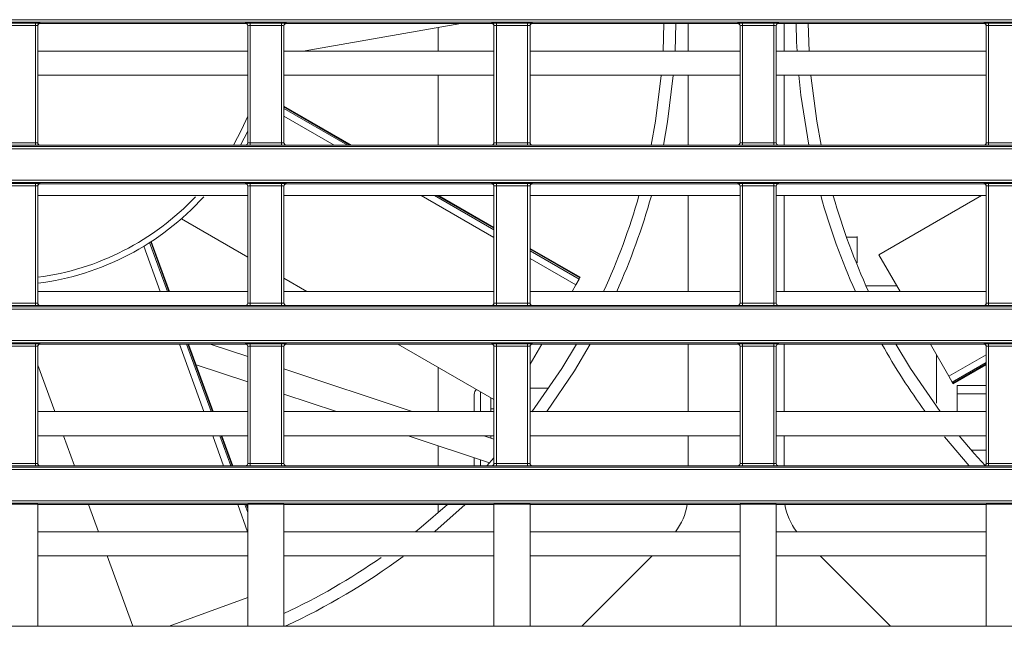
# Model space of a CAD drawing. Header units: millimetres. Extents: x 0 to 1118, y 0 to 864.
# Tile 96 of 256: x 161 to 181, y 394 to 407. Entities that reach past the tile are written whole.
import ezdxf

# ---------------------------------------------------------------- set-up
doc = ezdxf.new("R2010")
doc.units = ezdxf.units.MM

msp = doc.modelspace()

# ---------------------------------------------------------------- linework, layer by layer
at = {"color": 9, "linetype": 'Continuous', "lineweight": 0}
for p, q in [((99.8275, 406.6683), (227.4944, 406.6683)), ((227.4944, 406.6183), (99.8275, 406.6183)), ((160.6355, 406.596), (161.2873, 406.596)), ((161.2873, 406.546), (160.6355, 406.546)), ((161.2873, 406.546), (161.2873, 406.596)), ((161.2873, 404.1062), (161.2873, 406.546)), ((161.3373, 406.5443), (161.3373, 404.1079)), ((161.339, 406.5426), (161.3373, 406.5443)), ((161.3873, 406.5943), (161.389, 406.5926)), ((165.6588, 406.5926), (165.6606, 406.5943)), ((165.7105, 406.5443), (165.7088, 406.5426)), ((165.7105, 404.1079), (165.7105, 406.5443)), ((165.7605, 406.596), (166.4123, 406.596)), ((165.7605, 406.546), (165.7605, 406.596)), ((166.4123, 406.546), (165.7605, 406.546)), ((165.7605, 406.546), (165.7605, 404.1062)), ((166.4123, 406.546), (166.4123, 406.596)), ((166.4123, 404.1062), (166.4123, 406.546)), ((166.4623, 406.5443), (166.4623, 404.1079)), ((166.464, 406.5426), (166.4623, 406.5443)), ((166.5123, 406.5943), (166.514, 406.5926)), ((170.7838, 406.5926), (170.7856, 406.5943)), ((170.8355, 406.5443), (170.8338, 406.5426)), ((170.8355, 404.1079), (170.8355, 406.5443)), ((170.8855, 406.596), (171.5373, 406.596)), ((170.8855, 406.546), (170.8855, 406.596)), ((171.5373, 406.546), (170.8855, 406.546)), ((170.8855, 406.546), (170.8855, 404.1062)), ((171.5373, 406.546), (171.5373, 406.596)), ((171.5373, 404.1062), (171.5373, 406.546)), ((171.5873, 406.5443), (171.5873, 404.1079)), ((171.589, 406.5426), (171.5873, 406.5443)), ((171.6373, 406.5943), (171.639, 406.5926)), ((175.9088, 406.5926), (175.9106, 406.5943)), ((175.9605, 406.5443), (175.9588, 406.5426)), ((175.9605, 404.1079), (175.9605, 406.5443)), ((176.0105, 406.596), (176.6623, 406.596)), ((176.0105, 406.546), (176.0105, 406.596)), ((176.6623, 406.546), (176.0105, 406.546)), ((176.0105, 406.546), (176.0105, 404.1062)), ((176.6623, 406.546), (176.6623, 406.596)), ((176.6623, 404.1062), (176.6623, 406.546)), ((176.7123, 406.5443), (176.7123, 404.1079)), ((176.714, 406.5426), (176.7123, 406.5443)), ((176.7623, 406.5943), (176.764, 406.5926)), ((181.0338, 406.5926), (181.0356, 406.5943)), ((181.0855, 406.5443), (181.0838, 406.5426)), ((181.0855, 404.1079), (181.0855, 406.5443)), ((181.1355, 406.596), (181.7873, 406.596)), ((181.1355, 406.546), (181.1355, 406.596)), ((181.7873, 406.546), (181.1355, 406.546)), ((181.1355, 406.546), (181.1355, 404.1062)), ((169.6733, 406.5093), (169.6733, 406.0139)), ((169.6733, 405.5139), (169.6733, 404.0597)), ((167.8373, 404.0597), (166.464, 404.8525)), ((166.464, 404.822), (167.7844, 404.0597)), ((167.5062, 404.0597), (166.464, 404.6614)), ((160.6355, 404.1062), (161.2873, 404.1062)), ((161.2873, 404.0562), (160.6355, 404.0562)), ((161.2873, 404.0562), (161.2873, 404.1062)), ((161.3373, 404.1079), (161.339, 404.1097)), ((161.389, 404.0597), (161.3873, 404.0579)), ((165.6606, 404.0579), (165.6588, 404.0597)), ((165.7088, 404.1097), (165.7105, 404.1079)), ((165.7605, 404.0562), (165.7605, 404.1062)), ((165.7605, 404.1062), (166.4123, 404.1062)), ((166.4123, 404.0562), (165.7605, 404.0562)), ((166.4123, 404.0562), (166.4123, 404.1062)), ((166.4623, 404.1079), (166.464, 404.1097)), ((166.514, 404.0597), (166.5123, 404.0579)), ((170.7856, 404.0579), (170.7838, 404.0597)), ((170.8338, 404.1097), (170.8355, 404.1079)), ((170.8855, 404.0562), (170.8855, 404.1062)), ((170.8855, 404.1062), (171.5373, 404.1062)), ((171.5373, 404.0562), (170.8855, 404.0562)), ((171.5373, 404.0562), (171.5373, 404.1062)), ((171.5873, 404.1079), (171.589, 404.1097)), ((171.639, 404.0597), (171.6373, 404.0579)), ((175.9106, 404.0579), (175.9088, 404.0597)), ((175.9588, 404.1097), (175.9605, 404.1079)), ((176.0105, 404.0562), (176.0105, 404.1062)), ((176.0105, 404.1062), (176.6623, 404.1062)), ((176.6623, 404.0562), (176.0105, 404.0562)), ((176.6623, 404.0562), (176.6623, 404.1062)), ((176.7123, 404.1079), (176.714, 404.1097)), ((176.764, 404.0597), (176.7623, 404.0579)), ((181.0356, 404.0579), (181.0338, 404.0597)), ((181.0838, 404.1097), (181.0855, 404.1079)), ((181.1355, 404.0562), (181.1355, 404.1062)), ((181.1355, 404.1062), (181.7873, 404.1062)), ((181.7873, 404.0562), (181.1355, 404.0562)), ((99.8275, 404.0339), (230.6879, 404.0339)), ((230.6879, 403.9839), (99.8275, 403.9839)), ((99.8275, 403.3322), (230.6879, 403.3322)), ((230.6879, 403.2822), (99.8275, 403.2822)), ((160.6355, 403.2599), (161.2873, 403.2599)), ((161.2873, 403.2099), (161.2873, 403.2599)), ((161.3873, 403.2582), (161.389, 403.2564)), ((165.6588, 403.2564), (165.6606, 403.2582)), ((165.7605, 403.2599), (166.4123, 403.2599)), ((165.7605, 403.2099), (165.7605, 403.2599)), ((166.4123, 403.2099), (166.4123, 403.2599)), ((166.5123, 403.2582), (166.514, 403.2564)), ((170.7838, 403.2564), (170.7856, 403.2582)), ((170.8855, 403.2599), (171.5373, 403.2599)), ((170.8855, 403.2099), (170.8855, 403.2599)), ((171.5373, 403.2099), (171.5373, 403.2599)), ((171.6373, 403.2582), (171.639, 403.2564)), ((175.9088, 403.2564), (175.9106, 403.2582)), ((176.0105, 403.2599), (176.6623, 403.2599)), ((176.0105, 403.2099), (176.0105, 403.2599)), ((176.6623, 403.2099), (176.6623, 403.2599)), ((176.7623, 403.2582), (176.764, 403.2564)), ((181.0338, 403.2564), (181.0356, 403.2582)), ((181.1355, 403.2599), (181.7873, 403.2599)), ((181.1355, 403.2099), (181.1355, 403.2599)), ((161.2873, 403.2099), (160.6355, 403.2099)), ((161.2873, 400.7701), (161.2873, 403.2099)), ((161.3373, 403.2082), (161.3373, 400.7718)), ((161.339, 403.2065), (161.3373, 403.2082)), ((165.7105, 403.2082), (165.7088, 403.2065)), ((165.7105, 400.7718), (165.7105, 403.2082)), ((166.4123, 403.2099), (165.7605, 403.2099)), ((165.7605, 403.2099), (165.7605, 400.7701)), ((166.4123, 400.7701), (166.4123, 403.2099)), ((166.4623, 403.2082), (166.4623, 400.7718)), ((166.464, 403.2065), (166.4623, 403.2082)), ((170.8355, 403.2082), (170.8338, 403.2065)), ((170.8355, 400.7718), (170.8355, 403.2082)), ((171.5373, 403.2099), (170.8855, 403.2099)), ((170.8855, 403.2099), (170.8855, 400.7701)), ((171.5373, 400.7701), (171.5373, 403.2099)), ((171.5873, 403.2082), (171.5873, 400.7718)), ((171.589, 403.2065), (171.5873, 403.2082)), ((175.9605, 403.2082), (175.9588, 403.2065)), ((175.9605, 400.7718), (175.9605, 403.2082)), ((176.6623, 403.2099), (176.0105, 403.2099)), ((176.0105, 403.2099), (176.0105, 400.7701)), ((176.6623, 400.7701), (176.6623, 403.2099)), ((176.7123, 403.2082), (176.7123, 400.7718)), ((176.714, 403.2065), (176.7123, 403.2082)), ((181.0855, 403.2082), (181.0838, 403.2065)), ((181.0855, 400.7718), (181.0855, 403.2082)), ((181.7873, 403.2099), (181.1355, 403.2099)), ((181.1355, 403.2099), (181.1355, 400.7701)), ((170.8338, 402.1385), (169.3175, 403.0139)), ((169.5957, 403.0139), (170.8338, 402.2991)), ((170.8338, 402.3297), (169.6486, 403.0139)), ((163.666, 402.0304), (164.036, 401.0139)), ((164.0641, 401.0139), (163.6888, 402.0451)), ((163.888, 401.0139), (163.5454, 401.9551)), ((172.6251, 401.2955), (171.589, 401.8936)), ((171.589, 401.8631), (172.6118, 401.2726)), ((172.5423, 401.1521), (171.589, 401.7025)), ((99.8275, 400.6978), (309.2203, 400.6978)), ((309.2203, 400.6478), (99.8275, 400.6478)), ((160.6355, 400.7701), (161.2873, 400.7701)), ((161.2873, 400.7201), (160.6355, 400.7201)), ((161.2873, 400.7201), (161.2873, 400.7701)), ((161.3373, 400.7718), (161.339, 400.7736)), ((161.389, 400.7236), (161.3873, 400.7218)), ((165.6606, 400.7218), (165.6588, 400.7236)), ((165.7088, 400.7736), (165.7105, 400.7718)), ((165.7605, 400.7201), (165.7605, 400.7701)), ((165.7605, 400.7701), (166.4123, 400.7701)), ((166.4123, 400.7201), (165.7605, 400.7201)), ((166.4123, 400.7201), (166.4123, 400.7701)), ((166.4623, 400.7718), (166.464, 400.7736)), ((166.514, 400.7236), (166.5123, 400.7218)), ((170.7856, 400.7218), (170.7838, 400.7236)), ((170.8338, 400.7736), (170.8355, 400.7718)), ((170.8855, 400.7201), (170.8855, 400.7701)), ((170.8855, 400.7701), (171.5373, 400.7701)), ((171.5373, 400.7201), (170.8855, 400.7201)), ((171.5373, 400.7201), (171.5373, 400.7701)), ((171.5873, 400.7718), (171.589, 400.7736)), ((171.639, 400.7236), (171.6373, 400.7218)), ((175.9106, 400.7218), (175.9088, 400.7236)), ((175.9588, 400.7736), (175.9605, 400.7718)), ((176.0105, 400.7201), (176.0105, 400.7701)), ((176.0105, 400.7701), (176.6623, 400.7701)), ((176.6623, 400.7201), (176.0105, 400.7201)), ((176.6623, 400.7201), (176.6623, 400.7701)), ((176.7123, 400.7718), (176.714, 400.7736)), ((176.764, 400.7236), (176.7623, 400.7218)), ((181.0356, 400.7218), (181.0338, 400.7236)), ((181.0838, 400.7736), (181.0855, 400.7718)), ((181.1355, 400.7201), (181.1355, 400.7701)), ((181.1355, 400.7701), (181.7873, 400.7701)), ((181.7873, 400.7201), (181.1355, 400.7201)), ((99.8275, 399.9961), (309.2203, 399.9961)), ((309.2203, 399.9461), (99.8275, 399.9461)), ((160.6355, 399.9238), (161.2873, 399.9238)), ((161.2873, 399.8738), (160.6355, 399.8738)), ((161.2873, 399.8738), (161.2873, 399.9238)), ((161.2873, 397.434), (161.2873, 399.8738)), ((161.3373, 399.8721), (161.3373, 397.4357)), ((161.339, 399.8703), (161.3373, 399.8721)), ((161.3873, 399.9221), (161.389, 399.9203)), ((164.7979, 398.5139), (164.286, 399.9203)), ((164.434, 399.9203), (164.9459, 398.5139)), ((164.974, 398.5139), (164.4621, 399.9203)), ((165.6588, 399.9203), (165.6606, 399.9221)), ((165.7105, 399.8721), (165.7088, 399.8703)), ((165.7105, 397.4357), (165.7105, 399.8721)), ((165.7605, 399.9238), (166.4123, 399.9238)), ((165.7605, 399.8738), (165.7605, 399.9238)), ((166.4123, 399.8738), (165.7605, 399.8738)), ((165.7605, 399.8738), (165.7605, 397.434)), ((166.4123, 399.8738), (166.4123, 399.9238)), ((166.4123, 397.434), (166.4123, 399.8738)), ((166.4623, 399.8721), (166.4623, 397.4357)), ((166.464, 399.8703), (166.4623, 399.8721)), ((166.5123, 399.9221), (166.514, 399.9203)), ((170.7838, 399.9203), (170.7856, 399.9221)), ((170.8355, 399.8721), (170.8338, 399.8703)), ((170.8355, 397.4357), (170.8355, 399.8721)), ((170.8855, 399.9238), (171.5373, 399.9238)), ((170.8855, 399.8738), (170.8855, 399.9238)), ((171.5373, 399.8738), (170.8855, 399.8738)), ((170.8855, 399.8738), (170.8855, 397.434)), ((171.5373, 399.8738), (171.5373, 399.9238)), ((171.5373, 397.434), (171.5373, 399.8738)), ((171.5873, 399.8721), (171.5873, 397.4357)), ((171.589, 399.8703), (171.5873, 399.8721)), ((171.6373, 399.9221), (171.639, 399.9203)), ((175.9088, 399.9203), (175.9106, 399.9221)), ((175.9605, 399.8721), (175.9588, 399.8703)), ((175.9605, 397.4357), (175.9605, 399.8721)), ((176.0105, 399.9238), (176.6623, 399.9238)), ((176.0105, 399.8738), (176.0105, 399.9238)), ((176.6623, 399.8738), (176.0105, 399.8738)), ((176.0105, 399.8738), (176.0105, 397.434)), ((176.6623, 399.8738), (176.6623, 399.9238)), ((176.6623, 397.434), (176.6623, 399.8738)), ((176.7123, 399.8721), (176.7123, 397.4357)), ((176.714, 399.8703), (176.7123, 399.8721)), ((176.7623, 399.9221), (176.764, 399.9203)), ((181.0338, 399.9203), (181.0356, 399.9221)), ((181.0855, 399.8721), (181.0838, 399.8703)), ((181.0855, 397.4357), (181.0855, 399.8721)), ((181.1355, 399.9238), (181.7873, 399.9238)), ((181.1355, 399.8738), (181.1355, 399.9238)), ((181.7873, 399.8738), (181.1355, 399.8738)), ((181.1355, 399.8738), (181.1355, 397.434)), ((180.3091, 399.2501), (181.0838, 399.6974)), ((169.6733, 399.4374), (169.6733, 398.5139)), ((181.0838, 399.5368), (180.3787, 399.1297)), ((180.3919, 399.1068), (181.0838, 399.5062)), ((170.5541, 398.9289), (170.5541, 398.5139)), ((165.2079, 397.3875), (164.9799, 398.0139)), ((165.1279, 398.0139), (165.3559, 397.3875)), ((165.384, 397.3875), (165.156, 398.0139)), ((169.6733, 397.8051), (169.6733, 397.3875)), ((170.5541, 397.5104), (170.5541, 397.3875)), ((99.8275, 397.3617), (309.2203, 397.3617)), ((309.2203, 397.3117), (99.8275, 397.3117)), ((160.6355, 397.434), (161.2873, 397.434)), ((161.2873, 397.384), (160.6355, 397.384)), ((161.2873, 397.384), (161.2873, 397.434)), ((161.3373, 397.4357), (161.339, 397.4375)), ((161.389, 397.3875), (161.3873, 397.3857)), ((165.6606, 397.3857), (165.6588, 397.3875)), ((165.7088, 397.4375), (165.7105, 397.4357)), ((165.7605, 397.384), (165.7605, 397.434)), ((165.7605, 397.434), (166.4123, 397.434)), ((166.4123, 397.384), (165.7605, 397.384)), ((166.4123, 397.384), (166.4123, 397.434)), ((166.4623, 397.4357), (166.464, 397.4375)), ((166.514, 397.3875), (166.5123, 397.3857)), ((170.7856, 397.3857), (170.7838, 397.3875)), ((170.8338, 397.4375), (170.8355, 397.4357)), ((170.8855, 397.384), (170.8855, 397.434)), ((170.8855, 397.434), (171.5373, 397.434)), ((171.5373, 397.384), (170.8855, 397.384)), ((171.5373, 397.384), (171.5373, 397.434)), ((171.5873, 397.4357), (171.589, 397.4375)), ((171.639, 397.3875), (171.6373, 397.3857)), ((175.9106, 397.3857), (175.9088, 397.3875)), ((175.9588, 397.4375), (175.9605, 397.4357)), ((176.0105, 397.384), (176.0105, 397.434)), ((176.0105, 397.434), (176.6623, 397.434)), ((176.6623, 397.384), (176.0105, 397.384)), ((176.6623, 397.384), (176.6623, 397.434)), ((176.7123, 397.4357), (176.714, 397.4375)), ((176.764, 397.3875), (176.7623, 397.3857)), ((181.0356, 397.3857), (181.0338, 397.3875)), ((181.0838, 397.4375), (181.0855, 397.4357)), ((181.1355, 397.384), (181.1355, 397.434)), ((181.1355, 397.434), (181.7873, 397.434)), ((181.7873, 397.384), (181.1355, 397.384)), ((99.8275, 396.66), (309.2203, 396.66)), ((309.2203, 396.61), (99.8275, 396.61)), ((165.7078, 396.0139), (165.5002, 396.5842)), ((165.6483, 396.5842), (165.7088, 396.4179)), ((165.7088, 396.4952), (165.6764, 396.5842)), ((169.6733, 396.5842), (169.6733, 396.4089))]:
    msp.add_line(p, q, dxfattribs=at)
at = {"color": 7, "linetype": 'Continuous', "lineweight": 15}
for p, q in [((161.339, 406.5426), (161.339, 404.1097)), ((165.6588, 406.5926), (161.389, 406.5926)), ((165.7088, 404.1097), (165.7088, 406.5426)), ((166.464, 406.5426), (166.464, 404.1097)), ((170.7838, 406.5926), (166.514, 406.5926)), ((166.8637, 406.0139), (170.1452, 406.5926)), ((170.8338, 404.1097), (170.8338, 406.5426)), ((171.589, 406.5426), (171.589, 404.1097)), ((175.9088, 406.5926), (171.639, 406.5926)), ((174.3562, 406.0139), (174.3756, 406.5926)), ((174.6256, 406.5926), (174.6066, 406.0139)), ((174.8767, 406.0139), (174.8767, 406.5926)), ((175.9588, 404.1097), (175.9588, 406.5426)), ((176.714, 406.5426), (176.714, 404.1097)), ((181.0338, 406.5926), (176.764, 406.5926)), ((176.8767, 406.5926), (176.8767, 406.0139)), ((177.3777, 406.5926), (177.3971, 406.0139)), ((181.0838, 404.1097), (181.0838, 406.5426)), ((165.7088, 406.0139), (161.339, 406.0139)), ((170.8338, 406.0139), (166.464, 406.0139)), ((175.9588, 406.0139), (171.589, 406.0139)), ((181.0838, 406.0139), (176.714, 406.0139)), ((165.7088, 405.5139), (161.339, 405.5139)), ((170.8338, 405.5139), (166.464, 405.5139)), ((175.9588, 405.5139), (171.589, 405.5139)), ((174.8767, 404.0597), (174.8767, 405.5139)), ((181.0838, 405.5139), (176.714, 405.5139)), ((176.8767, 405.5139), (176.8767, 404.0597)), ((167.8675, 404.0597), (166.464, 404.87)), ((165.7088, 404.3527), (165.5591, 404.0597)), ((165.6588, 404.0597), (161.389, 404.0597)), ((170.7838, 404.0597), (166.514, 404.0597)), ((175.9088, 404.0597), (171.639, 404.0597)), ((181.0338, 404.0597), (176.764, 404.0597)), ((165.6588, 403.2564), (161.389, 403.2564)), ((170.7838, 403.2564), (166.514, 403.2564)), ((175.9088, 403.2564), (171.639, 403.2564)), ((181.0338, 403.2564), (176.764, 403.2564)), ((161.339, 403.2065), (161.339, 400.7736)), ((165.7088, 400.7736), (165.7088, 403.2065)), ((166.464, 403.2065), (166.464, 400.7736)), ((170.8338, 400.7736), (170.8338, 403.2065)), ((171.589, 403.2065), (171.589, 400.7736)), ((175.9588, 400.7736), (175.9588, 403.2065)), ((176.714, 403.2065), (176.714, 400.7736)), ((181.0838, 400.7736), (181.0838, 403.2065)), ((165.7088, 403.0139), (161.339, 403.0139)), ((170.8338, 403.0139), (166.464, 403.0139)), ((170.8338, 402.3471), (169.6788, 403.0139)), ((175.9588, 403.0139), (171.589, 403.0139)), ((174.8767, 401.0139), (174.8767, 403.0139)), ((181.0838, 403.0139), (176.714, 403.0139)), ((176.8767, 403.0139), (176.8767, 401.0139)), ((180.9893, 403.0139), (178.8494, 401.7784)), ((164.3304, 402.5222), (165.7088, 401.7263)), ((164.0802, 401.0139), (163.7019, 402.0533)), ((178.3964, 402.1421), (178.1766, 402.1421)), ((172.6326, 401.3086), (171.589, 401.9111)), ((179.2908, 401.0139), (178.8494, 401.7784)), ((166.464, 401.2903), (166.9427, 401.0139)), ((172.6118, 401.2726), (172.5423, 401.1521)), ((172.6118, 401.2726), (172.6251, 401.2955)), ((172.6326, 401.3086), (172.6251, 401.2955)), ((165.7088, 401.0139), (161.339, 401.0139)), ((170.8338, 401.0139), (166.464, 401.0139)), ((175.9588, 401.0139), (171.589, 401.0139)), ((172.5423, 401.1521), (172.4625, 401.0139)), ((181.0838, 401.0139), (176.714, 401.0139)), ((179.2228, 401.1317), (178.583, 401.1317)), ((165.6588, 400.7236), (161.389, 400.7236)), ((170.7838, 400.7236), (166.514, 400.7236)), ((175.9088, 400.7236), (171.639, 400.7236)), ((181.0338, 400.7236), (176.764, 400.7236)), ((161.339, 399.8703), (161.339, 397.4375)), ((165.6588, 399.9203), (161.389, 399.9203)), ((164.9901, 398.5139), (164.4782, 399.9203)), ((164.9274, 399.9203), (165.7088, 399.6589)), ((165.7088, 397.4375), (165.7088, 399.8703)), ((166.464, 399.8703), (166.464, 397.4375)), ((170.7838, 399.9203), (166.514, 399.9203)), ((168.8369, 399.9203), (170.8338, 398.7674)), ((170.8338, 397.4375), (170.8338, 399.8703)), ((171.8311, 399.9203), (171.589, 399.501)), ((171.589, 399.8703), (171.589, 397.4375)), ((175.9088, 399.9203), (171.639, 399.9203)), ((174.8767, 398.5139), (174.8767, 399.9203)), ((175.9588, 397.4375), (175.9588, 399.8703)), ((176.714, 399.8703), (176.714, 397.4375)), ((181.0338, 399.9203), (176.764, 399.9203)), ((176.8767, 399.9203), (176.8767, 398.5139)), ((180.3091, 399.2501), (179.9222, 399.9203)), ((181.0838, 397.4375), (181.0838, 399.8703)), ((161.339, 399.4812), (161.6911, 398.5139)), ((165.7088, 399.1316), (164.6344, 399.4911)), ((166.464, 399.4062), (169.1307, 398.5139)), ((180.3994, 399.0937), (181.0838, 399.4888)), ((180.3787, 399.1297), (180.3091, 399.2501)), ((171.9771, 399.0029), (171.5901, 399.0029)), ((180.3787, 399.1297), (180.3919, 399.1068)), ((180.3994, 399.0937), (180.3919, 399.1068)), ((180.4801, 399.0584), (181.0838, 399.0584)), ((180.4801, 398.5139), (180.4801, 399.0584)), ((167.5549, 398.5139), (166.464, 398.8789)), ((170.77, 398.8042), (170.77, 398.5139)), ((180.4801, 398.8842), (181.0838, 398.8842)), ((170.8338, 398.5711), (170.7697, 398.5711)), ((171.5907, 398.5711), (171.589, 398.5711)), ((165.7088, 398.5139), (161.339, 398.5139)), ((170.8338, 398.5139), (166.464, 398.5139)), ((175.9588, 398.5139), (171.589, 398.5139)), ((181.0838, 398.5139), (176.714, 398.5139)), ((165.7088, 398.0139), (161.339, 398.0139)), ((161.873, 398.0139), (162.1011, 397.3875)), ((165.4001, 397.3875), (165.1721, 398.0139)), ((170.8338, 398.0139), (166.464, 398.0139)), ((170.7402, 397.4481), (169.0492, 398.0139)), ((170.625, 398.0139), (170.8338, 397.9441)), ((170.77, 398.0139), (170.77, 397.9654)), ((175.9588, 398.0139), (171.589, 398.0139)), ((174.8767, 397.3875), (174.8767, 398.0139)), ((181.0838, 398.0139), (176.714, 398.0139)), ((176.8767, 398.0139), (176.8767, 397.3875)), ((180.7301, 397.3875), (180.2193, 397.9869)), ((181.0838, 397.7118), (180.7764, 397.7118)), ((170.4246, 397.5538), (170.4246, 397.3875)), ((170.684, 397.3875), (170.8338, 397.5508)), ((165.6588, 397.3875), (161.389, 397.3875)), ((170.7838, 397.3875), (166.514, 397.3875)), ((175.9088, 397.3875), (171.639, 397.3875)), ((181.0338, 397.3875), (176.764, 397.3875)), ((161.3364, 396.5868), (160.5864, 396.5868)), ((161.339, 396.5842), (161.3364, 396.5868)), ((161.3364, 394.0487), (161.3364, 396.5868)), ((165.7088, 396.5842), (161.339, 396.5842)), ((161.339, 396.5842), (161.339, 394.0513)), ((162.3934, 396.5842), (162.601, 396.0139)), ((165.7088, 396.5394), (165.6925, 396.5842)), ((165.7114, 396.5868), (165.7088, 396.5842)), ((165.7088, 394.0513), (165.7088, 396.5842)), ((166.4614, 396.5868), (165.7114, 396.5868)), ((165.7114, 396.5868), (165.7114, 394.0487)), ((166.464, 396.5842), (166.4614, 396.5868)), ((166.4614, 394.0487), (166.4614, 396.5868)), ((170.8338, 396.5842), (166.464, 396.5842)), ((166.464, 396.5842), (166.464, 394.0513)), ((170.8364, 396.5868), (170.8338, 396.5842)), ((170.8338, 394.0513), (170.8338, 396.5842)), ((171.5864, 396.5868), (170.8364, 396.5868)), ((170.8364, 396.5868), (170.8364, 394.0487)), ((171.589, 396.5842), (171.5864, 396.5868)), ((171.5864, 394.0487), (171.5864, 396.5868)), ((175.9588, 396.5842), (171.589, 396.5842)), ((171.589, 396.5842), (171.589, 394.0513)), ((175.9614, 396.5868), (175.9588, 396.5842)), ((175.9588, 394.0513), (175.9588, 396.5842)), ((176.7114, 396.5868), (175.9614, 396.5868)), ((175.9614, 396.5868), (175.9614, 394.0487)), ((176.714, 396.5842), (176.7114, 396.5868)), ((176.7114, 394.0487), (176.7114, 396.5868)), ((181.0838, 396.5842), (176.714, 396.5842)), ((176.714, 396.5842), (176.714, 394.0513)), ((181.0864, 396.5868), (181.0838, 396.5842)), ((181.0838, 394.0513), (181.0838, 396.5842)), ((181.8364, 396.5868), (181.0864, 396.5868)), ((181.0864, 396.5868), (181.0864, 394.0487)), ((165.7088, 396.0139), (161.339, 396.0139)), ((170.8338, 396.0139), (166.464, 396.0139)), ((175.9588, 396.0139), (171.589, 396.0139)), ((181.0838, 396.0139), (176.714, 396.0139)), ((165.7088, 395.5139), (161.339, 395.5139)), ((162.783, 395.5139), (163.3153, 394.0513)), ((170.8338, 395.5139), (166.464, 395.5139)), ((175.9588, 395.5139), (171.589, 395.5139)), ((174.127, 395.5139), (172.6644, 394.0513)), ((181.0838, 395.5139), (176.714, 395.5139)), ((179.0889, 394.0513), (177.6263, 395.5139)), ((165.7088, 394.646), (164.0749, 394.0513)), ((161.3364, 394.0487), (160.5864, 394.0487)), ((161.339, 394.0513), (161.3364, 394.0487)), ((165.7088, 394.0513), (161.339, 394.0513)), ((165.7114, 394.0487), (165.7088, 394.0513)), ((166.4614, 394.0487), (165.7114, 394.0487)), ((166.464, 394.0513), (166.4614, 394.0487)), ((170.8338, 394.0513), (166.464, 394.0513)), ((170.8364, 394.0487), (170.8338, 394.0513)), ((171.5864, 394.0487), (170.8364, 394.0487)), ((171.589, 394.0513), (171.5864, 394.0487)), ((175.9588, 394.0513), (171.589, 394.0513)), ((175.9614, 394.0487), (175.9588, 394.0513)), ((176.7114, 394.0487), (175.9614, 394.0487)), ((176.714, 394.0513), (176.7114, 394.0487)), ((181.0838, 394.0513), (176.714, 394.0513)), ((181.0864, 394.0487), (181.0838, 394.0513)), ((181.8364, 394.0487), (181.0864, 394.0487))]:
    msp.add_line(p, q, dxfattribs=at)
at = {"color": 7, "linetype": 'Continuous', "lineweight": 15, "flags": 128}
for points in [[(177.1467, 406.0139), (177.1377, 406.207), (177.1277, 406.5926)], [(174.1082, 404.0597), (174.1986, 404.558), (174.3194, 405.5105)], [(174.5704, 405.5104), (174.4499, 404.546), (174.3631, 404.0597)], [(177.3902, 404.0597), (177.2262, 405.0974), (177.1828, 405.5114)], [(177.4339, 405.51), (177.5547, 404.558), (177.6451, 404.0597)], [(171.622, 398.5075), (172.248, 399.4147), (172.5528, 399.9203)], [(172.8401, 399.9203), (172.5124, 399.3657), (171.9378, 398.5139)], [(179.2005, 399.9203), (179.5053, 399.4147), (180.1264, 398.5139)], [(180.5206, 398.013), (180.8346, 397.6457), (181.0615, 397.3958)], [(169.2003, 396.0139), (169.3228, 396.1128), (169.8702, 396.5842)], [(170.2381, 396.5842), (169.602, 396.0191), (169.5957, 396.0139)]]:
    msp.add_lwpolyline(points, dxfattribs=at)
at = {"color": 9, "linetype": 'Continuous', "lineweight": 0, "flags": 128}
msp.add_lwpolyline([(165.4161, 404.0597), (165.582, 404.3773), (165.7088, 404.6608)], dxfattribs=at)
at = {"color": 9, "linetype": 'Continuous', "lineweight": 0}
for centre, radius, start, end in [((161.3873, 406.5443), 0.05, 90.02044, 179.97956), ((165.6605, 406.5443), 0.05, 0.02044, 89.97956), ((166.5123, 406.5443), 0.05, 90.02044, 179.97956), ((170.7855, 406.5443), 0.05, 0.02044, 89.97956), ((171.6373, 406.5443), 0.05, 90.02044, 179.97956), ((175.9105, 406.5443), 0.05, 0.02044, 89.97956), ((176.7623, 406.5443), 0.05, 90.02044, 179.97956), ((181.0355, 406.5443), 0.05, 0.02044, 89.97956), ((161.3873, 404.1079), 0.05, 180.02044, 269.97956), ((165.6605, 404.1079), 0.05, 270.02044, 359.97956), ((166.5123, 404.1079), 0.05, 180.02044, 269.97956), ((170.7855, 404.1079), 0.05, 270.02044, 359.97956), ((171.6373, 404.1079), 0.05, 180.02044, 269.97956), ((175.9105, 404.1079), 0.05, 270.02044, 359.97956), ((176.7623, 404.1079), 0.05, 180.02044, 269.97956), ((181.0355, 404.1079), 0.05, 270.02044, 359.97956), ((161.3873, 403.2082), 0.05, 90.02044, 179.97956), ((165.6605, 403.2082), 0.05, 0.02044, 89.97956), ((166.5123, 403.2082), 0.05, 90.02044, 179.97956), ((170.7855, 403.2082), 0.05, 0.02044, 89.97956), ((171.6373, 403.2082), 0.05, 90.02044, 179.97956), ((175.9105, 403.2082), 0.05, 0.02044, 89.97956), ((176.7623, 403.2082), 0.05, 90.02044, 179.97956), ((181.0355, 403.2082), 0.05, 0.02044, 89.97956), ((160.6267, 406.7636), 5.5, 277.44194, 316.59864), ((161.3873, 400.7718), 0.05, 180.02044, 269.97956), ((165.6605, 400.7718), 0.05, 270.02044, 359.97956), ((166.5123, 400.7718), 0.05, 180.02044, 269.97956), ((170.7855, 400.7718), 0.05, 270.02044, 359.97956), ((171.6373, 400.7718), 0.05, 180.02044, 269.97956), ((175.9105, 400.7718), 0.05, 270.02044, 359.97956), ((176.7623, 400.7718), 0.05, 180.02044, 269.97956), ((181.0355, 400.7718), 0.05, 270.02044, 359.97956), ((161.3873, 399.8721), 0.05, 90.02044, 179.97956), ((165.6605, 399.8721), 0.05, 0.02044, 89.97956), ((166.5123, 399.8721), 0.05, 90.02044, 179.97956), ((170.7855, 399.8721), 0.05, 0.02044, 89.97956), ((171.6373, 399.8721), 0.05, 90.02044, 179.97956), ((175.9105, 399.8721), 0.05, 0.02044, 89.97956), ((176.7623, 399.8721), 0.05, 90.02044, 179.97956), ((181.0355, 399.8721), 0.05, 0.02044, 89.97956), ((161.3873, 397.4357), 0.05, 180.02044, 269.97956), ((165.6605, 397.4357), 0.05, 270.02044, 359.97956), ((166.5123, 397.4357), 0.05, 180.02044, 269.97956), ((170.7855, 397.4357), 0.05, 270.02044, 359.97956), ((171.6373, 397.4357), 0.05, 180.02044, 269.97956), ((175.9105, 397.4357), 0.05, 270.02044, 359.97956), ((176.7623, 397.4357), 0.05, 180.02044, 269.97956), ((181.0355, 397.4357), 0.05, 270.02044, 359.97956)]:
    msp.add_arc(centre, radius, start, end, dxfattribs=at)
at = {"color": 7, "linetype": 'Continuous', "lineweight": 15}
for centre, radius, start, end in [((160.6267, 406.7636), 5.625, 277.27566, 317.79619), ((160.6267, 406.7636), 13.75, 335.28162, 344.1243), ((160.6267, 406.7636), 14, 335.75173, 344.42755), ((191.1267, 406.7636), 14, 195.55709, 204.24827), ((191.1267, 406.7636), 13.75, 195.87729, 204.71838), ((191.1267, 406.7636), 14, 209.26214, 216.10471), ((170.5541, 398.8734), 0.1295, 128.20431, 180), ((173.6267, 396.7814), 1.25, 322.12386, 350.92478), ((178.1267, 396.7814), 1.25, 189.07522, 217.87614), ((160.6267, 406.7636), 13.75, 295.12129, 304.86712), ((160.6267, 406.7636), 14, 294.76695, 306.45241)]:
    msp.add_arc(centre, radius, start, end, dxfattribs=at)
at = {"color": 9, "linetype": 'Continuous', "lineweight": 0}
for centre, major_axis, ratio, start_param, end_param in [((161.2873, 406.5943), (0.1, 0), 0.0174551, 0.0174533, 1.5707963), ((161.2873, 406.5443), (0.05, 0), 0.0349101, 0.0174533, 1.5707963), ((165.7605, 406.5943), (0.1, 0), 0.0174551, 1.5707963, 3.1241394), ((165.7605, 406.5443), (0.05, 0), 0.0349101, 1.5707963, 3.1241394), ((166.4123, 406.5943), (0.1, 0), 0.0174551, 0.0174533, 1.5707963), ((166.4123, 406.5443), (0.05, 0), 0.0349101, 0.0174533, 1.5707963), ((170.8855, 406.5943), (0.1, 0), 0.0174551, 1.5707963, 3.1241394), ((170.8855, 406.5443), (0.05, 0), 0.0349101, 1.5707963, 3.1241394), ((171.5373, 406.5943), (0.1, 0), 0.0174551, 0.0174533, 1.5707963), ((171.5373, 406.5443), (0.05, 0), 0.0349101, 0.0174533, 1.5707963), ((176.0105, 406.5943), (0.1, 0), 0.0174551, 1.5707963, 3.1241394), ((176.0105, 406.5443), (0.05, 0), 0.0349101, 1.5707963, 3.1241394), ((176.6623, 406.5943), (0.1, 0), 0.0174551, 0.0174533, 1.5707963), ((176.6623, 406.5443), (0.05, 0), 0.0349101, 0.0174533, 1.5707963), ((181.1355, 406.5943), (0.1, 0), 0.0174551, 1.5707963, 3.1241394), ((181.1355, 406.5443), (0.05, 0), 0.0349101, 1.5707963, 3.1241394), ((161.2873, 404.1079), (0.05, 0), 0.0349101, 4.712389, 6.265732), ((161.2873, 404.058), (0.1, 0), 0.0174551, 4.712389, 6.265732), ((165.7605, 404.058), (0.1, 0), 0.0174551, 3.1590459, 4.712389), ((165.7605, 404.1079), (0.05, 0), 0.0349101, 3.1590459, 4.712389), ((166.4123, 404.1079), (0.05, 0), 0.0349101, 4.712389, 6.265732), ((166.4123, 404.058), (0.1, 0), 0.0174551, 4.712389, 6.265732), ((170.8855, 404.058), (0.1, 0), 0.0174551, 3.1590459, 4.712389), ((170.8855, 404.1079), (0.05, 0), 0.0349101, 3.1590459, 4.712389), ((171.5373, 404.1079), (0.05, 0), 0.0349101, 4.712389, 6.265732), ((171.5373, 404.058), (0.1, 0), 0.0174551, 4.712389, 6.265732), ((176.0105, 404.058), (0.1, 0), 0.0174551, 3.1590459, 4.712389), ((176.0105, 404.1079), (0.05, 0), 0.0349101, 3.1590459, 4.712389), ((176.6623, 404.1079), (0.05, 0), 0.0349101, 4.712389, 6.265732), ((176.6623, 404.058), (0.1, 0), 0.0174551, 4.712389, 6.265732), ((181.1355, 404.058), (0.1, 0), 0.0174551, 3.1590459, 4.712389), ((181.1355, 404.1079), (0.05, 0), 0.0349101, 3.1590459, 4.712389), ((161.2873, 403.2582), (0.1, 0), 0.0174551, 0.0174533, 1.5707963), ((165.7605, 403.2582), (0.1, 0), 0.0174551, 1.5707963, 3.1241394), ((166.4123, 403.2582), (0.1, 0), 0.0174551, 0.0174533, 1.5707963), ((170.8855, 403.2582), (0.1, 0), 0.0174551, 1.5707963, 3.1241394), ((171.5373, 403.2582), (0.1, 0), 0.0174551, 0.0174533, 1.5707963), ((176.0105, 403.2582), (0.1, 0), 0.0174551, 1.5707963, 3.1241394), ((176.6623, 403.2582), (0.1, 0), 0.0174551, 0.0174533, 1.5707963), ((181.1355, 403.2582), (0.1, 0), 0.0174551, 1.5707963, 3.1241394), ((161.2873, 403.2082), (0.05, 0), 0.0349101, 0.0174533, 1.5707963), ((165.7605, 403.2082), (0.05, 0), 0.0349101, 1.5707963, 3.1241394), ((166.4123, 403.2082), (0.05, 0), 0.0349101, 0.0174533, 1.5707963), ((170.8855, 403.2082), (0.05, 0), 0.0349101, 1.5707963, 3.1241394), ((171.5373, 403.2082), (0.05, 0), 0.0349101, 0.0174533, 1.5707963), ((176.0105, 403.2082), (0.05, 0), 0.0349101, 1.5707963, 3.1241394), ((176.6623, 403.2082), (0.05, 0), 0.0349101, 0.0174533, 1.5707963), ((181.1355, 403.2082), (0.05, 0), 0.0349101, 1.5707963, 3.1241394), ((161.2873, 400.7718), (0.05, 0), 0.0349101, 4.712389, 6.265732), ((161.2873, 400.7218), (0.1, 0), 0.0174551, 4.712389, 6.265732), ((165.7605, 400.7218), (0.1, 0), 0.0174551, 3.1590459, 4.712389), ((165.7605, 400.7718), (0.05, 0), 0.0349101, 3.1590459, 4.712389), ((166.4123, 400.7718), (0.05, 0), 0.0349101, 4.712389, 6.265732), ((166.4123, 400.7218), (0.1, 0), 0.0174551, 4.712389, 6.265732), ((170.8855, 400.7218), (0.1, 0), 0.0174551, 3.1590459, 4.712389), ((170.8855, 400.7718), (0.05, 0), 0.0349101, 3.1590459, 4.712389), ((171.5373, 400.7718), (0.05, 0), 0.0349101, 4.712389, 6.265732), ((171.5373, 400.7218), (0.1, 0), 0.0174551, 4.712389, 6.265732), ((176.0105, 400.7218), (0.1, 0), 0.0174551, 3.1590459, 4.712389), ((176.0105, 400.7718), (0.05, 0), 0.0349101, 3.1590459, 4.712389), ((176.6623, 400.7718), (0.05, 0), 0.0349101, 4.712389, 6.265732), ((176.6623, 400.7218), (0.1, 0), 0.0174551, 4.712389, 6.265732), ((181.1355, 400.7218), (0.1, 0), 0.0174551, 3.1590459, 4.712389), ((181.1355, 400.7718), (0.05, 0), 0.0349101, 3.1590459, 4.712389), ((161.2873, 399.9221), (0.1, 0), 0.0174551, 0.0174533, 1.5707963), ((161.2873, 399.8721), (0.05, 0), 0.0349101, 0.0174533, 1.5707963), ((165.7605, 399.9221), (0.1, 0), 0.0174551, 1.5707963, 3.1241394), ((165.7605, 399.8721), (0.05, 0), 0.0349101, 1.5707963, 3.1241394), ((166.4123, 399.9221), (0.1, 0), 0.0174551, 0.0174533, 1.5707963), ((166.4123, 399.8721), (0.05, 0), 0.0349101, 0.0174533, 1.5707963), ((170.8855, 399.9221), (0.1, 0), 0.0174551, 1.5707963, 3.1241394), ((170.8855, 399.8721), (0.05, 0), 0.0349101, 1.5707963, 3.1241394), ((171.5373, 399.9221), (0.1, 0), 0.0174551, 0.0174533, 1.5707963), ((171.5373, 399.8721), (0.05, 0), 0.0349101, 0.0174533, 1.5707963), ((176.0105, 399.9221), (0.1, 0), 0.0174551, 1.5707963, 3.1241394), ((176.0105, 399.8721), (0.05, 0), 0.0349101, 1.5707963, 3.1241394), ((176.6623, 399.9221), (0.1, 0), 0.0174551, 0.0174533, 1.5707963), ((176.6623, 399.8721), (0.05, 0), 0.0349101, 0.0174533, 1.5707963), ((181.1355, 399.9221), (0.1, 0), 0.0174551, 1.5707963, 3.1241394), ((181.1355, 399.8721), (0.05, 0), 0.0349101, 1.5707963, 3.1241394), ((161.2873, 397.4357), (0.05, 0), 0.0349101, 4.712389, 6.265732), ((161.2873, 397.3857), (0.1, 0), 0.0174551, 4.712389, 6.265732), ((165.7605, 397.3857), (0.1, 0), 0.0174551, 3.1590459, 4.712389), ((165.7605, 397.4357), (0.05, 0), 0.0349101, 3.1590459, 4.712389), ((166.4123, 397.4357), (0.05, 0), 0.0349101, 4.712389, 6.265732), ((166.4123, 397.3857), (0.1, 0), 0.0174551, 4.712389, 6.265732), ((170.8855, 397.3857), (0.1, 0), 0.0174551, 3.1590459, 4.712389), ((170.8855, 397.4357), (0.05, 0), 0.0349101, 3.1590459, 4.712389), ((171.5373, 397.4357), (0.05, 0), 0.0349101, 4.712389, 6.265732), ((171.5373, 397.3857), (0.1, 0), 0.0174551, 4.712389, 6.265732), ((176.0105, 397.3857), (0.1, 0), 0.0174551, 3.1590459, 4.712389), ((176.0105, 397.4357), (0.05, 0), 0.0349101, 3.1590459, 4.712389), ((176.6623, 397.4357), (0.05, 0), 0.0349101, 4.712389, 6.265732), ((176.6623, 397.3857), (0.1, 0), 0.0174551, 4.712389, 6.265732), ((181.1355, 397.3857), (0.1, 0), 0.0174551, 3.1590459, 4.712389), ((181.1355, 397.4357), (0.05, 0), 0.0349101, 3.1590459, 4.712389)]:
    msp.add_ellipse(centre, major_axis=major_axis, ratio=ratio, start_param=start_param, end_param=end_param, dxfattribs=at)
at = {"color": 7, "linetype": 'Continuous', "lineweight": 15}
for centre, major_axis, start_param, end_param in [((161.389, 406.5425), (0.0354, -0.0354), 2.3563468, 3.9268385), ((165.6588, 406.5425), (0.0354, 0.0354), 5.4979394, 7.0684312), ((166.514, 406.5425), (0.0354, -0.0354), 2.3563468, 3.9268385), ((170.7838, 406.5425), (0.0354, 0.0354), 5.4979394, 7.0684312), ((171.639, 406.5425), (0.0354, -0.0354), 2.3563468, 3.9268385), ((175.9088, 406.5425), (0.0354, 0.0354), 5.4979394, 7.0684312), ((176.764, 406.5425), (0.0354, -0.0354), 2.3563468, 3.9268385), ((181.0338, 406.5425), (0.0354, 0.0354), 5.4979394, 7.0684312), ((161.389, 404.1097), (0.0354, 0.0354), 2.3563468, 3.9268385), ((165.6588, 404.1097), (0.0354, -0.0354), 5.4979394, 7.0684312), ((166.514, 404.1097), (0.0354, 0.0354), 2.3563468, 3.9268385), ((170.7838, 404.1097), (0.0354, -0.0354), 5.4979394, 7.0684312), ((171.639, 404.1097), (0.0354, 0.0354), 2.3563468, 3.9268385), ((175.9088, 404.1097), (0.0354, -0.0354), 5.4979394, 7.0684312), ((176.764, 404.1097), (0.0354, 0.0354), 2.3563468, 3.9268385), ((181.0338, 404.1097), (0.0354, -0.0354), 5.4979394, 7.0684312), ((161.389, 403.2064), (0.0354, -0.0354), 2.3563468, 3.9268385), ((165.6588, 403.2064), (0.0354, 0.0354), 5.4979394, 7.0684312), ((166.514, 403.2064), (0.0354, -0.0354), 2.3563468, 3.9268385), ((170.7838, 403.2064), (0.0354, 0.0354), 5.4979394, 7.0684312), ((171.639, 403.2064), (0.0354, -0.0354), 2.3563468, 3.9268385), ((175.9088, 403.2064), (0.0354, 0.0354), 5.4979394, 7.0684312), ((176.764, 403.2064), (0.0354, -0.0354), 2.3563468, 3.9268385), ((181.0338, 403.2064), (0.0354, 0.0354), 5.4979394, 7.0684312), ((161.389, 400.7736), (0.0354, 0.0354), 2.3563468, 3.9268385), ((165.6588, 400.7736), (0.0354, -0.0354), 5.4979394, 7.0684312), ((166.514, 400.7736), (0.0354, 0.0354), 2.3563468, 3.9268385), ((170.7838, 400.7736), (0.0354, -0.0354), 5.4979394, 7.0684312), ((171.639, 400.7736), (0.0354, 0.0354), 2.3563468, 3.9268385), ((175.9088, 400.7736), (0.0354, -0.0354), 5.4979394, 7.0684312), ((176.764, 400.7736), (0.0354, 0.0354), 2.3563468, 3.9268385), ((181.0338, 400.7736), (0.0354, -0.0354), 5.4979394, 7.0684312), ((161.389, 399.8703), (0.0354, -0.0354), 2.3563468, 3.9268385), ((165.6588, 399.8703), (0.0354, 0.0354), 5.4979394, 7.0684312), ((166.514, 399.8703), (0.0354, -0.0354), 2.3563468, 3.9268385), ((170.7838, 399.8703), (0.0354, 0.0354), 5.4979394, 7.0684312), ((171.639, 399.8703), (0.0354, -0.0354), 2.3563468, 3.9268385), ((175.9088, 399.8703), (0.0354, 0.0354), 5.4979394, 7.0684312), ((176.764, 399.8703), (0.0354, -0.0354), 2.3563468, 3.9268385), ((181.0338, 399.8703), (0.0354, 0.0354), 5.4979394, 7.0684312), ((161.389, 397.4375), (0.0354, 0.0354), 2.3563468, 3.9268385), ((165.6588, 397.4375), (0.0354, -0.0354), 5.4979394, 7.0684312), ((166.514, 397.4375), (0.0354, 0.0354), 2.3563468, 3.9268385), ((170.7838, 397.4375), (0.0354, -0.0354), 5.4979394, 7.0684312), ((171.639, 397.4375), (0.0354, 0.0354), 2.3563468, 3.9268385), ((175.9088, 397.4375), (0.0354, -0.0354), 5.4979394, 7.0684312), ((176.764, 397.4375), (0.0354, 0.0354), 2.3563468, 3.9268385), ((181.0338, 397.4375), (0.0354, -0.0354), 5.4979394, 7.0684312)]:
    msp.add_ellipse(centre, major_axis=major_axis, ratio=0.9996955, start_param=start_param, end_param=end_param, dxfattribs=at)
for points, knots in [([(178.3956, 401.6096), (178.3956, 401.7452), (178.3956, 402.0472), (178.3956, 402.1944), (178.3956, 402.1421), (178.3956, 402.1421)], [0, 0, 0, 0, 0.4489162, 0.9999918, 1, 1, 1, 1]), ([(180.0483, 399.7019), (180.0483, 399.4823), (180.0483, 399.1627), (180.0483, 398.8012), (180.0483, 398.688)], [0, 0, 0, 0, 0.6870539, 1, 1, 1, 1]), ([(170.4246, 398.8734), (170.4246, 398.8477), (170.4246, 398.8082), (170.4246, 398.6383), (170.4246, 398.5374), (170.4246, 398.5139)], [0, 0, 0, 0, 0.5877463, 0.9041404, 1, 1, 1, 1])]:
    msp.add_open_spline(points, degree=3, knots=knots, dxfattribs=at)

doc.saveas('drawing.dxf')
